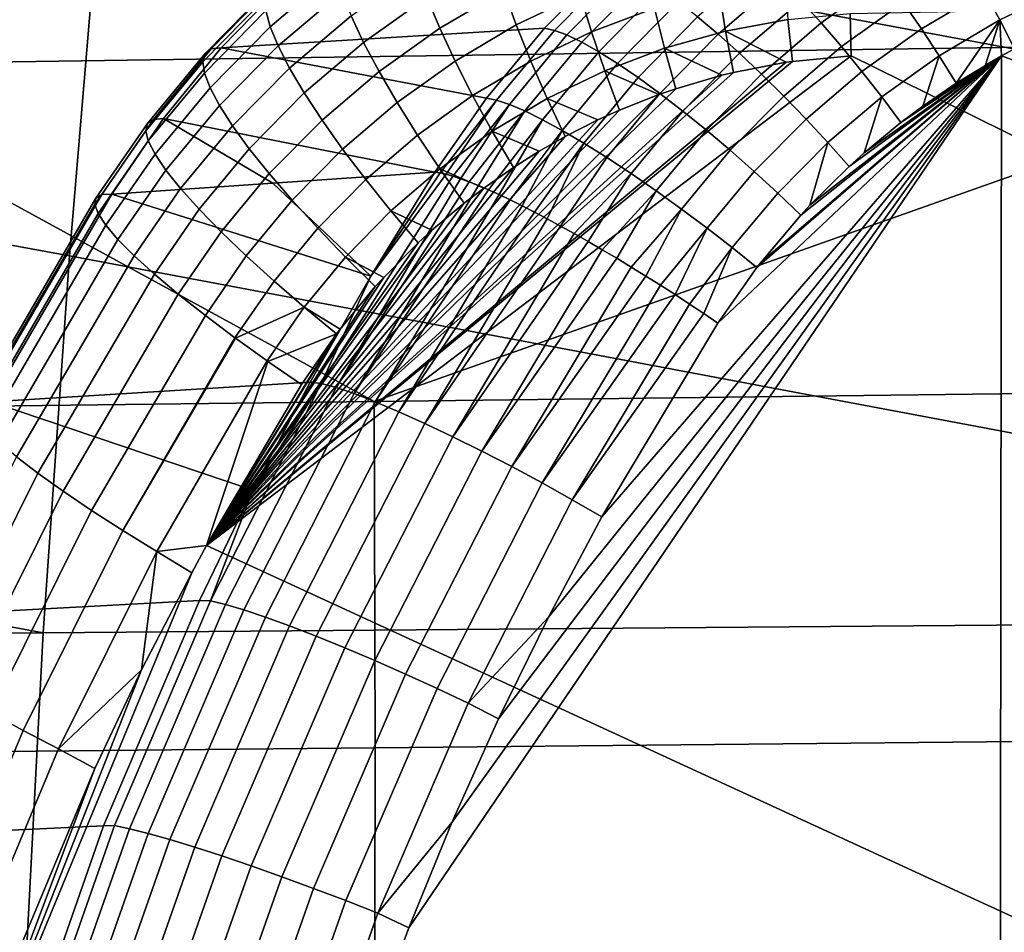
# Model space of a CAD drawing. Header units: metres. Extents: x -167 to 28, y -27 to 27.
# Tile 48 of 256: x -110.99 to -108.24, y 3.38 to 5.93. Entities that reach past the tile are written whole.
import ezdxf

# ---------------------------------------------------------------- set-up
doc = ezdxf.new("R2010")
doc.units = ezdxf.units.M
doc.layers.add('solid_12_065_021_XXX', color=7, linetype='CONTINUOUS')

msp = doc.modelspace()

# ---------------------------------------------------------------- linework, layer by layer
at = {"layer": 'solid_12_065_021_XXX'}
for points in [[(-110.658539, 7.373692, 115.803711), (-110.763664, 6.323331, 115.952431), (-105.400589, 5.326576, 114.671982), (-105.293259, 6.388539, 114.535576)], [(-116.150864, 7.297964, 117.233566), (-116.234062, 6.258192, 117.369293), (-110.852463, 5.271993, 116.077911), (-110.763664, 6.323331, 115.952431)], [(-107.165474, 5.869112, 93.16333), (-111.717056, 5.803256, 94.736252), (-111.755157, 6.755394, 94.943283), (-107.144234, 6.832164, 93.35894)], [(-110.763664, 6.323331, 115.952431), (-110.852463, 5.271993, 116.077911), (-105.488823, 4.263529, 114.78344), (-105.400589, 5.326576, 114.671982)], [(-116.234062, 6.258192, 117.369293), (-116.304337, 5.217467, 117.483849), (-110.925476, 4.219627, 116.180458), (-110.852463, 5.271993, 116.077911)], [(-108.214767, 5.850142, 179.455231), (-108.250771, 5.830467, 179.464722), (-105.969849, 4.996421, 178.858185), (-105.971436, 6.172389, 178.851822)], [(-110.118431, 6.11483, 175.658203), (-110.110054, 6.066589, 175.548172), (-110.29174, 5.911593, 175.598785), (-110.303909, 5.956374, 175.710251)], [(-109.668404, 6.103129, 175.159836), (-109.639999, 6.012897, 175.08638), (-109.818787, 5.907514, 175.135178), (-109.854622, 5.993545, 175.210938)], [(-109.453323, 6.101902, 175.035233), (-109.426857, 6.001872, 174.975571), (-109.605247, 5.916573, 175.024246), (-109.639999, 6.012897, 175.08638)], [(-108.754501, 5.92188, 179.512344), (-108.577217, 6.049282, 179.465622), (-108.628815, 6.115218, 179.431778), (-108.811203, 5.983988, 179.480087)], [(-109.349266, 6.086713, 178.994308), (-110.251602, 6.034475, 176.17952), (-110.428665, 5.852425, 176.230576), (-109.526543, 5.906956, 179.042877)], [(-109.498795, 5.901288, 179.127838), (-109.322021, 6.080948, 179.079697), (-109.349266, 6.086713, 178.994308), (-109.526543, 5.906956, 179.042877)], [(-109.463974, 5.888381, 179.209335), (-109.288284, 6.06726, 179.161804), (-109.322021, 6.080948, 179.079697), (-109.498795, 5.901288, 179.127838)], [(-109.041969, 5.890637, 179.484451), (-108.866653, 6.041296, 179.438217), (-108.920067, 6.092976, 179.387329), (-109.099319, 5.938849, 179.434921)], [(-108.474503, 5.905869, 179.502869), (-108.299294, 6.009883, 179.456635), (-108.344254, 6.086973, 179.441437), (-108.525528, 5.97916, 179.489441)], [(-108.25592, 5.930551, 179.461258), (-108.079491, 6.01544, 179.414474), (-108.116287, 6.09813, 179.407974), (-108.299294, 6.009883, 179.456635)], [(-110.110054, 6.066589, 175.548172), (-110.092537, 6.008736, 175.444016), (-110.269608, 5.8578, 175.492981), (-110.29174, 5.911593, 175.598785)], [(-109.88308, 6.072489, 175.29686), (-109.854622, 5.993545, 175.210938), (-110.031235, 5.867676, 175.259232), (-110.066132, 5.942109, 175.347244)], [(-109.422577, 5.868421, 179.286209), (-109.248543, 6.045846, 179.239456), (-109.288284, 6.06726, 179.161804), (-109.463974, 5.888381, 179.209335)], [(-109.242249, 6.070917, 174.924957), (-109.219337, 5.962963, 174.880142), (-109.394974, 5.896977, 174.928177), (-109.426857, 6.001872, 174.975571)], [(-108.855507, 6.046763, 174.779877), (-108.847, 5.931607, 174.753342), (-109.02095, 5.89931, 174.801376), (-109.039062, 6.013014, 174.830597)], [(-108.697372, 5.855868, 179.534515), (-108.525528, 5.97916, 179.489441), (-108.577217, 6.049282, 179.465622), (-108.754501, 5.92188, 179.512344)], [(-110.279587, 6.030827, 176.062119), (-110.297783, 6.016428, 175.943619), (-110.473961, 5.836522, 175.993744), (-110.456657, 5.849436, 176.112854)], [(-110.456657, 5.849436, 176.112854), (-110.428665, 5.852425, 176.230576), (-110.251602, 6.034475, 176.17952), (-110.279587, 6.030827, 176.062119)], [(-109.375198, 5.841692, 179.357361), (-109.203354, 6.017015, 179.311539), (-109.248543, 6.045846, 179.239456), (-109.422577, 5.868421, 179.286209)], [(-108.98214, 5.837232, 179.524902), (-108.811203, 5.983988, 179.480087), (-108.866653, 6.041296, 179.438217), (-109.041969, 5.890637, 179.484451)], [(-110.297783, 6.016428, 175.943619), (-110.305931, 5.991489, 175.82576), (-110.480324, 5.813871, 175.875015), (-110.473961, 5.836522, 175.993744)], [(-110.305931, 5.991489, 175.82576), (-110.303909, 5.956374, 175.710251), (-110.475647, 5.781816, 175.758377), (-110.480324, 5.813871, 175.875015)], [(-110.092537, 6.008736, 175.444016), (-110.066132, 5.942109, 175.347244), (-110.237839, 5.79578, 175.394363), (-110.269608, 5.8578, 175.492981)], [(-109.854622, 5.993545, 175.210938), (-109.818787, 5.907514, 175.135178), (-109.988335, 5.786515, 175.18129), (-110.031235, 5.867676, 175.259232)], [(-109.639999, 6.012897, 175.08638), (-109.605247, 5.916573, 175.024246), (-109.776077, 5.815639, 175.070679), (-109.818787, 5.907514, 175.135178)], [(-109.426857, 6.001872, 174.975571), (-109.394974, 5.896977, 174.928177), (-109.564659, 5.815539, 174.97435), (-109.605247, 5.916573, 175.024246)], [(-109.32251, 5.808576, 179.421768), (-109.153374, 5.981177, 179.376999), (-109.203354, 6.017015, 179.311539), (-109.375198, 5.841692, 179.357361)], [(-109.039062, 6.013014, 174.830597), (-109.02095, 5.89931, 174.801376), (-109.19175, 5.85156, 174.848282), (-109.219337, 5.962963, 174.880142)], [(-108.672966, 5.948121, 174.704987), (-105.061226, 6.018277, 173.688797), (-105.909653, 4.467624, 173.882507), (-108.670227, 5.830436, 174.694458)], [(-108.424881, 5.830471, 179.505722), (-108.25592, 5.930551, 179.461258), (-108.299294, 6.009883, 179.456635), (-108.474503, 5.905869, 179.502869)], [(-108.25592, 5.930551, 179.461258), (-108.214767, 5.850142, 179.455231), (-108.110596, 5.902273, 179.427689), (-108.079491, 6.01544, 179.414474)], [(-109.265266, 5.769545, 179.478516), (-109.099319, 5.938849, 179.434921), (-109.153374, 5.981177, 179.376999), (-109.32251, 5.808576, 179.421768)], [(-108.920685, 5.779401, 179.555679), (-108.754501, 5.92188, 179.512344), (-108.811203, 5.983988, 179.480087), (-108.98214, 5.837232, 179.524902)], [(-108.640648, 5.786904, 179.54631), (-108.474503, 5.905869, 179.502869), (-108.525528, 5.97916, 179.489441), (-108.697372, 5.855868, 179.534515)], [(-110.303909, 5.956374, 175.710251), (-110.29174, 5.911593, 175.598785), (-110.459999, 5.740827, 175.645554), (-110.475647, 5.781816, 175.758377)], [(-110.066132, 5.942109, 175.347244), (-110.031235, 5.867676, 175.259232), (-110.196884, 5.726436, 175.304413), (-110.237839, 5.79578, 175.394363)], [(-109.219337, 5.962963, 174.880142), (-109.19175, 5.85156, 174.848282), (-109.358116, 5.788715, 174.893723), (-109.394974, 5.896977, 174.928177)], [(-109.204277, 5.725155, 179.52681), (-109.041969, 5.890637, 179.484451), (-109.099319, 5.938849, 179.434921), (-109.265266, 5.769545, 179.478516)], [(-108.672966, 5.948121, 174.704987), (-108.670227, 5.830436, 174.694458), (-108.834503, 5.814545, 174.740143), (-108.847, 5.931607, 174.753342)], [(-110.29174, 5.911593, 175.598785), (-110.269608, 5.8578, 175.492981), (-110.433617, 5.691504, 175.538208), (-110.459999, 5.740827, 175.645554)], [(-109.605247, 5.916573, 175.024246), (-109.564659, 5.815539, 174.97435), (-109.727119, 5.719245, 175.018372), (-109.776077, 5.815639, 175.070679)], [(-108.847, 5.931607, 174.753342), (-108.834503, 5.814545, 174.740143), (-108.851601, 5.81204, 174.744873), (-109.02095, 5.89931, 174.801376)], [(-108.858498, 5.717973, 179.576355), (-108.697372, 5.855868, 179.534515), (-108.754501, 5.92188, 179.512344), (-108.920685, 5.779401, 179.555679)], [(-108.424881, 5.830471, 179.505722), (-108.377373, 5.754061, 179.497955), (-108.25592, 5.930551, 179.461258)], [(-108.25592, 5.930551, 179.461258), (-108.377373, 5.754061, 179.497955), (-108.250771, 5.830467, 179.464722), (-108.295235, 5.804942, 179.47641)], [(-108.25592, 5.930551, 179.461258), (-108.295235, 5.804942, 179.47641), (-108.250771, 5.830467, 179.464722)], [(-108.25592, 5.930551, 179.461258), (-108.250771, 5.830467, 179.464722), (-108.214767, 5.850142, 179.455231)], [(-109.688492, 5.712064, 179.08696), (-109.526543, 5.906956, 179.042877), (-110.428665, 5.852425, 176.230576)], [(-109.818787, 5.907514, 175.135178), (-109.776077, 5.815639, 175.070679), (-109.938057, 5.699804, 175.114532), (-109.988335, 5.786515, 175.18129)], [(-109.660217, 5.706579, 179.171478), (-109.498795, 5.901288, 179.127838), (-109.526543, 5.906956, 179.042877), (-109.688492, 5.712064, 179.08696)], [(-109.624367, 5.694586, 179.25238), (-109.463974, 5.888381, 179.209335), (-109.498795, 5.901288, 179.127838), (-109.660217, 5.706579, 179.171478)], [(-109.581436, 5.676257, 179.328491), (-109.422577, 5.868421, 179.286209), (-109.463974, 5.888381, 179.209335), (-109.624367, 5.694586, 179.25238)], [(-109.394974, 5.896977, 174.928177), (-109.358116, 5.788715, 174.893723), (-109.518814, 5.711245, 174.937393), (-109.564659, 5.815539, 174.97435)], [(-109.140427, 5.676039, 179.565933), (-108.98214, 5.837232, 179.524902), (-109.041969, 5.890637, 179.484451), (-109.204277, 5.725155, 179.52681)], [(-109.02095, 5.89931, 174.801376), (-108.998703, 5.783724, 174.785522), (-109.031128, 5.775821, 174.794449), (-109.19175, 5.85156, 174.848282)], [(-109.02095, 5.89931, 174.801376), (-108.851601, 5.81204, 174.744873), (-108.998703, 5.783724, 174.785522)], [(-108.585136, 5.715982, 179.547516), (-108.424881, 5.830471, 179.505722), (-108.474503, 5.905869, 179.502869), (-108.640648, 5.786904, 179.54631)], [(-110.001633, 4.865628, 93.975845), (-111.717056, 5.803256, 94.736252), (-107.165474, 5.869112, 93.16333)], [(-110.269608, 5.8578, 175.492981), (-110.237839, 5.79578, 175.394363), (-110.396881, 5.634568, 175.437912), (-110.433617, 5.691504, 175.538208)], [(-110.031235, 5.867676, 175.259232), (-109.988335, 5.786515, 175.18129), (-110.147354, 5.650779, 175.224396), (-110.196884, 5.726436, 175.304413)], [(-105.218452, 4.923999, 92.31488), (-110.001633, 4.865628, 93.975845), (-107.165474, 5.869112, 93.16333)], [(-109.532036, 5.651851, 179.398758), (-109.375198, 5.841692, 179.357361), (-109.422577, 5.868421, 179.286209), (-109.581436, 5.676257, 179.328491)], [(-108.796463, 5.653829, 179.586609), (-108.640648, 5.786904, 179.54631), (-108.697372, 5.855868, 179.534515), (-108.858498, 5.717973, 179.576355)], [(-110.473961, 5.836522, 175.993744), (-110.480324, 5.813871, 175.875015), (-110.639389, 5.621213, 175.919876), (-110.634605, 5.641435, 176.039413)], [(-110.456657, 5.849436, 176.112854), (-110.473961, 5.836522, 175.993744), (-110.634605, 5.641435, 176.039413), (-110.618057, 5.65281, 176.159088)], [(-110.618057, 5.65281, 176.159088), (-110.589989, 5.655169, 176.2771), (-110.428665, 5.852425, 176.230576), (-110.456657, 5.849436, 176.112854)], [(-110.428665, 5.852425, 176.230576), (-110.589989, 5.655169, 176.2771), (-109.832535, 5.505572, 179.12587), (-109.688492, 5.712064, 179.08696)], [(-110.469391, 4.462958, 175.180649), (-108.834503, 5.814545, 174.740143), (-108.670227, 5.830436, 174.694458)], [(-106.592506, 2.677931, 174.045197), (-110.469391, 4.462958, 175.180649), (-108.670227, 5.830436, 174.694458), (-105.909653, 4.467624, 173.882507)], [(-109.905052, 3.396107, 179.872284), (-110.015282, 3.098612, 179.897354), (-108.254448, 2.914276, 179.447708), (-108.250771, 5.830467, 179.464722)], [(-109.784836, 3.689795, 179.844666), (-109.905052, 3.396107, 179.872284), (-108.250771, 5.830467, 179.464722)], [(-109.6549, 3.979064, 179.814468), (-109.784836, 3.689795, 179.844666), (-108.250771, 5.830467, 179.464722)], [(-109.515427, 4.263595, 179.781677), (-109.6549, 3.979064, 179.814468), (-108.250771, 5.830467, 179.464722)], [(-109.476875, 5.621714, 179.462189), (-109.32251, 5.808576, 179.421768), (-109.375198, 5.841692, 179.357361), (-109.532036, 5.651851, 179.398758)], [(-109.366661, 4.542946, 179.746277), (-109.515427, 4.263595, 179.781677), (-108.250771, 5.830467, 179.464722)], [(-109.042732, 5.084294, 179.667694), (-109.366661, 4.542946, 179.746277), (-108.250771, 5.830467, 179.464722)], [(-109.19175, 5.85156, 174.848282), (-109.159851, 5.738312, 174.829803), (-109.206917, 5.722076, 174.842682), (-109.358116, 5.788715, 174.893723)], [(-109.19175, 5.85156, 174.848282), (-109.031128, 5.775821, 174.794449), (-109.159851, 5.738312, 174.829803)], [(-109.074608, 5.622899, 179.595352), (-108.920685, 5.779401, 179.555679), (-108.98214, 5.837232, 179.524902), (-109.140427, 5.676039, 179.565933)], [(-108.933449, 5.239312, 179.64061), (-109.042732, 5.084294, 179.667694), (-108.250771, 5.830467, 179.464722)], [(-108.921875, 5.254239, 179.637711), (-108.933449, 5.239312, 179.64061), (-108.250771, 5.830467, 179.464722)], [(-108.810715, 5.385788, 179.609726), (-108.921875, 5.254239, 179.637711), (-108.250771, 5.830467, 179.464722)], [(-108.78537, 5.413125, 179.603287), (-108.810715, 5.385788, 179.609726), (-108.250771, 5.830467, 179.464722)], [(-108.676468, 5.521039, 179.575485), (-108.78537, 5.413125, 179.603287), (-108.250771, 5.830467, 179.464722)], [(-108.634422, 5.558995, 179.564697), (-108.676468, 5.521039, 179.575485), (-108.250771, 5.830467, 179.464722)], [(-108.53167, 5.644101, 179.538147), (-108.634422, 5.558995, 179.564697), (-108.250771, 5.830467, 179.464722)], [(-108.585136, 5.715982, 179.547516), (-108.53167, 5.644101, 179.538147), (-108.47049, 5.69009, 179.522263), (-108.424881, 5.830471, 179.505722)], [(-108.47049, 5.69009, 179.522263), (-108.53167, 5.644101, 179.538147), (-108.250771, 5.830467, 179.464722)], [(-108.424881, 5.830471, 179.505722), (-108.47049, 5.69009, 179.522263), (-108.377373, 5.754061, 179.497955)], [(-108.377373, 5.754061, 179.497955), (-108.47049, 5.69009, 179.522263), (-108.250771, 5.830467, 179.464722)], [(-108.250771, 5.830467, 179.464722), (-108.254448, 2.914276, 179.447708), (-105.968872, 4.114941, 178.862076), (-105.969849, 4.996421, 178.858185)], [(-110.001633, 4.865628, 93.975845), (-114.784813, 4.807342, 95.636803), (-111.717056, 5.803256, 94.736252)], [(-110.480324, 5.813871, 175.875015), (-110.475647, 5.781816, 175.758377), (-110.632339, 5.592442, 175.802216), (-110.639389, 5.621213, 175.919876)], [(-110.469391, 4.462958, 175.180649), (-108.851601, 5.81204, 174.744873), (-108.834503, 5.814545, 174.740143)], [(-110.469391, 4.462958, 175.180649), (-108.998703, 5.783724, 174.785522), (-108.851601, 5.81204, 174.744873)], [(-109.776077, 5.815639, 175.070679), (-109.727119, 5.719245, 175.018372), (-109.881142, 5.6088, 175.059937), (-109.938057, 5.699804, 175.114532)], [(-109.564659, 5.815539, 174.97435), (-109.518814, 5.711245, 174.937393), (-109.672623, 5.619722, 174.979019), (-109.727119, 5.719245, 175.018372)], [(-109.416725, 5.586274, 179.517853), (-109.265266, 5.769545, 179.478516), (-109.32251, 5.808576, 179.421768), (-109.476875, 5.621714, 179.462189)], [(-110.475647, 5.781816, 175.758377), (-110.459999, 5.740827, 175.645554), (-110.613548, 5.555544, 175.688156), (-110.632339, 5.592442, 175.802216)], [(-110.469391, 4.462958, 175.180649), (-109.031128, 5.775821, 174.794449), (-108.998703, 5.783724, 174.785522)], [(-110.469391, 4.462958, 175.180649), (-109.159851, 5.738312, 174.829803), (-109.031128, 5.775821, 174.794449)], [(-110.237839, 5.79578, 175.394363), (-110.196884, 5.726436, 175.304413), (-110.350327, 5.570856, 175.346115), (-110.396881, 5.634568, 175.437912)], [(-109.988335, 5.786515, 175.18129), (-109.938057, 5.699804, 175.114532), (-110.089966, 5.569913, 175.155502), (-110.147354, 5.650779, 175.224396)], [(-109.358116, 5.788715, 174.893723), (-109.316795, 5.678648, 174.872696), (-109.377388, 5.651243, 174.889191), (-109.518814, 5.711245, 174.937393)], [(-109.358116, 5.788715, 174.893723), (-109.206917, 5.722076, 174.842682), (-109.316795, 5.678648, 174.872696)], [(-109.007767, 5.566491, 179.614639), (-108.858498, 5.717973, 179.576355), (-108.920685, 5.779401, 179.555679), (-109.074608, 5.622899, 179.595352)], [(-108.735474, 5.587889, 179.586319), (-108.585136, 5.715982, 179.547516), (-108.640648, 5.786904, 179.54631), (-108.796463, 5.653829, 179.586609)], [(-109.35244, 5.546033, 179.564987), (-109.204277, 5.725155, 179.52681), (-109.265266, 5.769545, 179.478516), (-109.416725, 5.586274, 179.517853)], [(-110.459999, 5.740827, 175.645554), (-110.433617, 5.691504, 175.538208), (-110.583305, 5.511065, 175.579391), (-110.613548, 5.555544, 175.688156)], [(-110.469391, 4.462958, 175.180649), (-109.206917, 5.722076, 174.842682), (-109.159851, 5.738312, 174.829803)], [(-110.469391, 4.462958, 175.180649), (-109.316795, 5.678648, 174.872696), (-109.206917, 5.722076, 174.842682)], [(-110.196884, 5.726436, 175.304413), (-110.147354, 5.650779, 175.224396), (-110.294647, 5.5013, 175.264175), (-110.350327, 5.570856, 175.346115)], [(-109.727119, 5.719245, 175.018372), (-109.672623, 5.619722, 174.979019), (-109.818405, 5.514824, 175.01828), (-109.881142, 5.6088, 175.059937)], [(-109.284935, 5.501561, 179.602921), (-109.140427, 5.676039, 179.565933), (-109.204277, 5.725155, 179.52681), (-109.35244, 5.546033, 179.564987)], [(-108.940865, 5.50762, 179.62352), (-108.796463, 5.653829, 179.586609), (-108.858498, 5.717973, 179.576355), (-109.007767, 5.566491, 179.614639)], [(-110.433617, 5.691504, 175.538208), (-110.396881, 5.634568, 175.437912), (-110.542046, 5.459656, 175.477524), (-110.583305, 5.511065, 175.579391)], [(-109.938057, 5.699804, 175.114532), (-109.881142, 5.6088, 175.059937), (-110.025551, 5.485016, 175.09874), (-110.089966, 5.569913, 175.155502)], [(-109.660217, 5.706579, 179.171478), (-109.688492, 5.712064, 179.08696), (-109.832535, 5.505572, 179.12587), (-109.8181, 5.503481, 179.171356)], [(-109.660217, 5.706579, 179.171478), (-109.8181, 5.503481, 179.171356), (-109.801323, 5.49974, 179.215912)], [(-109.624367, 5.694586, 179.25238), (-109.660217, 5.706579, 179.171478), (-109.801323, 5.49974, 179.215912), (-109.782021, 5.49428, 179.259842)], [(-109.624367, 5.694586, 179.25238), (-109.782021, 5.49428, 179.259842), (-109.760452, 5.487154, 179.302444)], [(-109.581436, 5.676257, 179.328491), (-109.624367, 5.694586, 179.25238), (-109.760452, 5.487154, 179.302444), (-109.736694, 5.478394, 179.343567)], [(-109.518814, 5.711245, 174.937393), (-109.468338, 5.605193, 174.91391), (-109.540932, 5.563939, 174.933578), (-109.672623, 5.619722, 174.979019)], [(-109.518814, 5.711245, 174.937393), (-109.377388, 5.651243, 174.889191), (-109.468338, 5.605193, 174.91391)], [(-108.735474, 5.587889, 179.586319), (-108.676468, 5.521039, 179.575485), (-108.634422, 5.558995, 179.564697), (-108.585136, 5.715982, 179.547516)], [(-108.585136, 5.715982, 179.547516), (-108.634422, 5.558995, 179.564697), (-108.53167, 5.644101, 179.538147)], [(-110.469391, 4.462958, 175.180649), (-109.377388, 5.651243, 174.889191), (-109.316795, 5.678648, 174.872696)], [(-109.581436, 5.676257, 179.328491), (-109.736694, 5.478394, 179.343567), (-109.710854, 5.468034, 179.383026)], [(-109.532036, 5.651851, 179.398758), (-109.581436, 5.676257, 179.328491), (-109.710854, 5.468034, 179.383026), (-109.683037, 5.456118, 179.420654)], [(-109.215172, 5.453489, 179.631104), (-109.074608, 5.622899, 179.595352), (-109.140427, 5.676039, 179.565933), (-109.284935, 5.501561, 179.602921)], [(-110.634605, 5.641435, 176.039413), (-110.639389, 5.621213, 175.919876), (-110.781807, 5.415224, 175.960403), (-110.77832, 5.432911, 176.081009)], [(-110.618057, 5.65281, 176.159088), (-110.634605, 5.641435, 176.039413), (-110.77832, 5.432911, 176.081009), (-110.762444, 5.44262, 176.200409)], [(-110.762444, 5.44262, 176.200409), (-110.73423, 5.444398, 176.318695), (-110.589989, 5.655169, 176.2771), (-110.618057, 5.65281, 176.159088)], [(-110.589989, 5.655169, 176.2771), (-110.73423, 5.444398, 176.318695), (-110.284851, 5.474882, 177.718002)], [(-110.284851, 5.474882, 177.718002), (-109.832535, 5.505572, 179.12587), (-110.589989, 5.655169, 176.2771)], [(-110.396881, 5.634568, 175.437912), (-110.350327, 5.570856, 175.346115), (-110.490379, 5.402078, 175.384048), (-110.542046, 5.459656, 175.477524)], [(-110.469391, 4.462958, 175.180649), (-109.468338, 5.605193, 174.91391), (-109.377388, 5.651243, 174.889191)], [(-110.147354, 5.650779, 175.224396), (-110.089966, 5.569913, 175.155502), (-110.230644, 5.426919, 175.193298), (-110.294647, 5.5013, 175.264175)], [(-109.532036, 5.651851, 179.398758), (-109.683037, 5.456118, 179.420654), (-109.653351, 5.442695, 179.456299)], [(-109.476875, 5.621714, 179.462189), (-109.532036, 5.651851, 179.398758), (-109.653351, 5.442695, 179.456299), (-109.621933, 5.42782, 179.489807)], [(-108.87484, 5.447125, 179.621872), (-108.735474, 5.587889, 179.586319), (-108.796463, 5.653829, 179.586609), (-108.940865, 5.50762, 179.62352)], [(-110.639389, 5.621213, 175.919876), (-110.632339, 5.592442, 175.802216), (-110.772659, 5.389873, 175.841461), (-110.781807, 5.415224, 175.960403)], [(-109.881142, 5.6088, 175.059937), (-109.818405, 5.514824, 175.01828), (-109.955055, 5.397326, 175.054916), (-110.025551, 5.485016, 175.09874)], [(-109.672623, 5.619722, 174.979019), (-109.61335, 5.518499, 174.953156), (-109.696045, 5.460926, 174.975464), (-109.818405, 5.514824, 175.01828)], [(-109.672623, 5.619722, 174.979019), (-109.540932, 5.563939, 174.933578), (-109.61335, 5.518499, 174.953156)], [(-109.476875, 5.621714, 179.462189), (-109.621933, 5.42782, 179.489807), (-109.588905, 5.411557, 179.521057)], [(-109.416725, 5.586274, 179.517853), (-109.476875, 5.621714, 179.462189), (-109.588905, 5.411557, 179.521057), (-109.554405, 5.393971, 179.549911)], [(-109.144127, 5.402498, 179.649139), (-109.007767, 5.566491, 179.614639), (-109.074608, 5.622899, 179.595352), (-109.215172, 5.453489, 179.631104)], [(-110.632339, 5.592442, 175.802216), (-110.613548, 5.555544, 175.688156), (-110.751015, 5.357234, 175.725967), (-110.772659, 5.389873, 175.841461)], [(-110.469391, 4.462958, 175.180649), (-109.540932, 5.563939, 174.933578), (-109.468338, 5.605193, 174.91391)], [(-109.416725, 5.586274, 179.517853), (-109.554405, 5.393971, 179.549911), (-109.518578, 5.375136, 179.576248)], [(-109.416725, 5.586274, 179.517853), (-109.518578, 5.375136, 179.576248), (-109.481567, 5.35513, 179.599945), (-109.35244, 5.546033, 179.564987)], [(-108.87484, 5.447125, 179.621872), (-108.810715, 5.385788, 179.609726), (-108.78537, 5.413125, 179.603287), (-108.735474, 5.587889, 179.586319)], [(-108.735474, 5.587889, 179.586319), (-108.78537, 5.413125, 179.603287), (-108.676468, 5.521039, 179.575485)], [(-110.613548, 5.555544, 175.688156), (-110.583305, 5.511065, 175.579391), (-110.717194, 5.317795, 175.615631), (-110.751015, 5.357234, 175.725967)], [(-110.350327, 5.570856, 175.346115), (-110.294647, 5.5013, 175.264175), (-110.429077, 5.339175, 175.300339), (-110.490379, 5.402078, 175.384048)], [(-110.469391, 4.462958, 175.180649), (-109.61335, 5.518499, 174.953156), (-109.540932, 5.563939, 174.933578)], [(-110.089966, 5.569913, 175.155502), (-110.025551, 5.485016, 175.09874), (-110.159264, 5.348804, 175.134506), (-110.230644, 5.426919, 175.193298)], [(-109.072807, 5.349311, 179.656784), (-108.940865, 5.50762, 179.62352), (-109.007767, 5.566491, 179.614639), (-109.144127, 5.402498, 179.649139)], [(-109.284935, 5.501561, 179.602921), (-109.35244, 5.546033, 179.564987), (-109.481567, 5.35513, 179.599945), (-109.443535, 5.334036, 179.620926)], [(-110.583305, 5.511065, 175.579391), (-110.542046, 5.459656, 175.477524), (-110.671692, 5.272141, 175.5121), (-110.717194, 5.317795, 175.615631)], [(-110.469391, 4.462958, 175.180649), (-109.696045, 5.460926, 174.975464), (-109.61335, 5.518499, 174.953156)], [(-110.294647, 5.5013, 175.264175), (-110.230644, 5.426919, 175.193298), (-110.359032, 5.271876, 175.227631), (-110.429077, 5.339175, 175.300339)], [(-110.011566, 5.21553, 179.170364), (-109.832535, 5.505572, 179.12587), (-110.284851, 5.474882, 177.718002)], [(-109.782021, 5.49428, 179.259842), (-109.801323, 5.49974, 179.215912), (-110.011566, 5.21553, 179.170364), (-110.149521, 4.915895, 179.298767)], [(-109.8181, 5.503481, 179.171356), (-109.832535, 5.505572, 179.12587), (-110.011566, 5.21553, 179.170364)], [(-109.8181, 5.503481, 179.171356), (-110.011566, 5.21553, 179.170364), (-109.801323, 5.49974, 179.215912)], [(-109.818405, 5.514824, 175.01828), (-109.75074, 5.419221, 174.990173), (-109.841293, 5.343115, 175.014465), (-109.955055, 5.397326, 175.054916)], [(-109.818405, 5.514824, 175.01828), (-109.696045, 5.460926, 174.975464), (-109.75074, 5.419221, 174.990173)], [(-109.284935, 5.501561, 179.602921), (-109.443535, 5.334036, 179.620926), (-109.404625, 5.311941, 179.639099)], [(-109.215172, 5.453489, 179.631104), (-109.284935, 5.501561, 179.602921), (-109.404625, 5.311941, 179.639099), (-109.365013, 5.288937, 179.654373)], [(-109.002235, 5.294682, 179.653931), (-108.87484, 5.447125, 179.621872), (-108.940865, 5.50762, 179.62352), (-109.072807, 5.349311, 179.656784)], [(-110.011566, 5.21553, 179.170364), (-110.284851, 5.474882, 177.718002), (-110.73423, 5.444398, 176.318695)], [(-110.025551, 5.485016, 175.09874), (-109.955055, 5.397326, 175.054916), (-110.081558, 5.268099, 175.088684), (-110.159264, 5.348804, 175.134506)], [(-109.782021, 5.49428, 179.259842), (-110.149521, 4.915895, 179.298767), (-110.108147, 4.904502, 179.385239), (-109.760452, 5.487154, 179.302444)], [(-109.736694, 5.478394, 179.343567), (-109.760452, 5.487154, 179.302444), (-110.108147, 4.904502, 179.385239)], [(-109.736694, 5.478394, 179.343567), (-110.108147, 4.904502, 179.385239), (-110.057617, 4.887271, 179.465652), (-109.710854, 5.468034, 179.383026)], [(-111.099731, 4.863001, 176.291855), (-110.762444, 5.44262, 176.200409), (-110.77832, 5.432911, 176.081009), (-111.11541, 4.85425, 176.171234)], [(-110.762444, 5.44262, 176.200409), (-111.099731, 4.863001, 176.291855), (-111.071724, 4.864375, 176.409042), (-110.73423, 5.444398, 176.318695)], [(-110.180939, 4.919331, 179.21199), (-110.011566, 5.21553, 179.170364), (-110.73423, 5.444398, 176.318695), (-111.071724, 4.864375, 176.409042)], [(-110.542046, 5.459656, 175.477524), (-110.490379, 5.402078, 175.384048), (-110.615196, 5.220951, 175.416901), (-110.671692, 5.272141, 175.5121)], [(-110.469391, 4.462958, 175.180649), (-109.75074, 5.419221, 174.990173), (-109.696045, 5.460926, 174.975464)], [(-109.683037, 5.456118, 179.420654), (-109.710854, 5.468034, 179.383026), (-110.057617, 4.887271, 179.465652)], [(-109.683037, 5.456118, 179.420654), (-110.057617, 4.887271, 179.465652), (-109.998772, 4.864488, 179.538712), (-109.653351, 5.442695, 179.456299)], [(-109.621933, 5.42782, 179.489807), (-109.653351, 5.442695, 179.456299), (-109.998772, 4.864488, 179.538712)], [(-109.215172, 5.453489, 179.631104), (-109.365013, 5.288937, 179.654373), (-109.32486, 5.265119, 179.666702)], [(-109.144127, 5.402498, 179.649139), (-109.215172, 5.453489, 179.631104), (-109.32486, 5.265119, 179.666702), (-109.284325, 5.240586, 179.676025)], [(-109.002235, 5.294682, 179.653931), (-108.933449, 5.239312, 179.64061), (-108.810715, 5.385788, 179.609726), (-108.87484, 5.447125, 179.621872)], [(-111.11541, 4.85425, 176.171234), (-110.77832, 5.432911, 176.081009), (-110.781807, 5.415224, 175.960403), (-111.118011, 4.838418, 176.050339)], [(-111.118011, 4.838418, 176.050339), (-110.781807, 5.415224, 175.960403), (-110.772659, 5.389873, 175.841461), (-111.107506, 4.815739, 175.930969)], [(-110.469391, 4.462958, 175.180649), (-109.841293, 5.343115, 175.014465), (-109.75074, 5.419221, 174.990173)], [(-110.230644, 5.426919, 175.193298), (-110.159264, 5.348804, 175.134506), (-110.281273, 5.20117, 175.166992), (-110.359032, 5.271876, 175.227631)], [(-109.621933, 5.42782, 179.489807), (-109.998772, 4.864488, 179.538712), (-109.932594, 4.83653, 179.603165), (-109.588905, 5.411557, 179.521057)], [(-111.107506, 4.815739, 175.930969), (-110.772659, 5.389873, 175.841461), (-110.751015, 5.357234, 175.725967), (-111.08403, 4.786551, 175.814911)], [(-110.490379, 5.402078, 175.384048), (-110.429077, 5.339175, 175.300339), (-110.548538, 5.164987, 175.331482), (-110.615196, 5.220951, 175.416901)], [(-109.955055, 5.397326, 175.054916), (-109.879501, 5.308095, 175.024689), (-109.975288, 5.211597, 175.050262), (-110.081558, 5.268099, 175.088684)], [(-109.955055, 5.397326, 175.054916), (-109.841293, 5.343115, 175.014465), (-109.879501, 5.308095, 175.024689)], [(-109.554405, 5.393971, 179.549911), (-109.588905, 5.411557, 179.521057), (-109.932594, 4.83653, 179.603165)], [(-109.554405, 5.393971, 179.549911), (-109.932594, 4.83653, 179.603165), (-109.860168, 4.803859, 179.65799), (-109.518578, 5.375136, 179.576248)], [(-109.144127, 5.402498, 179.649139), (-109.284325, 5.240586, 179.676025), (-109.243584, 5.21544, 179.682312)], [(-109.072807, 5.349311, 179.656784), (-109.144127, 5.402498, 179.649139), (-109.243584, 5.21544, 179.682312), (-109.202797, 5.189785, 179.685532)], [(-109.481567, 5.35513, 179.599945), (-109.518578, 5.375136, 179.576248), (-109.860168, 4.803859, 179.65799)], [(-108.810715, 5.385788, 179.609726), (-108.933449, 5.239312, 179.64061), (-108.921875, 5.254239, 179.637711)], [(-111.08403, 4.786551, 175.814911), (-110.751015, 5.357234, 175.725967), (-110.717194, 5.317795, 175.615631), (-111.047951, 4.751288, 175.703873)], [(-110.429077, 5.339175, 175.300339), (-110.359032, 5.271876, 175.227631), (-110.472717, 5.105081, 175.25708), (-110.548538, 5.164987, 175.331482)], [(-110.469391, 4.462958, 175.180649), (-109.879501, 5.308095, 175.024689), (-109.841293, 5.343115, 175.014465)], [(-110.159264, 5.348804, 175.134506), (-110.081558, 5.268099, 175.088684), (-110.196953, 5.128099, 175.119308), (-110.281273, 5.20117, 175.166992)], [(-109.481567, 5.35513, 179.599945), (-109.860168, 4.803859, 179.65799), (-109.782692, 4.767018, 179.70224), (-109.443535, 5.334036, 179.620926)], [(-109.404625, 5.311941, 179.639099), (-109.443535, 5.334036, 179.620926), (-109.782692, 4.767018, 179.70224)], [(-109.072807, 5.349311, 179.656784), (-109.202797, 5.189785, 179.685532), (-109.16214, 5.163727, 179.685669)], [(-109.002235, 5.294682, 179.653931), (-109.072807, 5.349311, 179.656784), (-109.16214, 5.163727, 179.685669), (-109.121788, 5.137375, 179.682724)], [(-111.047951, 4.751288, 175.703873), (-110.717194, 5.317795, 175.615631), (-110.671692, 5.272141, 175.5121), (-110.999802, 4.710475, 175.599518)], [(-110.469391, 4.462958, 175.180649), (-109.975288, 5.211597, 175.050262), (-109.879501, 5.308095, 175.024689)], [(-109.404625, 5.311941, 179.639099), (-109.782692, 4.767018, 179.70224), (-109.701462, 4.726616, 179.735199), (-109.365013, 5.288937, 179.654373)], [(-109.32486, 5.265119, 179.666702), (-109.365013, 5.288937, 179.654373), (-109.701462, 4.726616, 179.735199)], [(-109.002235, 5.294682, 179.653931), (-109.121788, 5.137375, 179.682724), (-109.081947, 5.110872, 179.676727)], [(-109.081947, 5.110872, 179.676727), (-109.042732, 5.084294, 179.667694), (-108.933449, 5.239312, 179.64061), (-109.002235, 5.294682, 179.653931)], [(-110.999802, 4.710475, 175.599518), (-110.671692, 5.272141, 175.5121), (-110.615196, 5.220951, 175.416901), (-110.940292, 4.664719, 175.503403)], [(-110.852463, 5.271993, 116.077911), (-110.925476, 4.219627, 116.180458), (-105.488823, 4.263529, 114.78344)], [(-110.359032, 5.271876, 175.227631), (-110.281273, 5.20117, 175.166992), (-110.390549, 5.043369, 175.195908), (-110.472717, 5.105081, 175.25708)], [(-110.081558, 5.268099, 175.088684), (-109.998642, 5.18597, 175.056473), (-110.096802, 5.067542, 175.08252), (-110.196953, 5.128099, 175.119308)], [(-110.081558, 5.268099, 175.088684), (-109.975288, 5.211597, 175.050262), (-109.998642, 5.18597, 175.056473)], [(-109.32486, 5.265119, 179.666702), (-109.701462, 4.726616, 179.735199), (-109.617813, 4.683323, 179.756332), (-109.284325, 5.240586, 179.676025)], [(-109.243584, 5.21544, 179.682312), (-109.284325, 5.240586, 179.676025), (-109.617813, 4.683323, 179.756332)], [(-116.304337, 5.217467, 117.483849), (-116.362129, 4.175771, 117.577477), (-110.925476, 4.219627, 116.180458)], [(-110.940292, 4.664719, 175.503403), (-110.615196, 5.220951, 175.416901), (-110.548538, 5.164987, 175.331482), (-110.870316, 4.6147, 175.416962)], [(-110.469391, 4.462958, 175.180649), (-109.998642, 5.18597, 175.056473), (-109.975288, 5.211597, 175.050262)], [(-110.281273, 5.20117, 175.166992), (-110.196953, 5.128099, 175.119308), (-110.388855, 5.042124, 175.194809), (-110.390549, 5.043369, 175.195908)], [(-110.149521, 4.915895, 179.298767), (-110.011566, 5.21553, 179.170364), (-110.180939, 4.919331, 179.21199)], [(-109.243584, 5.21544, 179.682312), (-109.617813, 4.683323, 179.756332), (-109.533134, 4.637855, 179.765259), (-109.202797, 5.189785, 179.685532)], [(-110.469391, 4.462958, 175.180649), (-110.096802, 5.067542, 175.08252), (-109.998642, 5.18597, 175.056473)], [(-109.16214, 5.163727, 179.685669), (-109.202797, 5.189785, 179.685532), (-109.533134, 4.637855, 179.765259)], [(-110.870316, 4.6147, 175.416962), (-110.548538, 5.164987, 175.331482), (-110.472717, 5.105081, 175.25708), (-110.790901, 4.561162, 175.341446)], [(-109.16214, 5.163727, 179.685669), (-109.533134, 4.637855, 179.765259), (-109.44883, 4.590967, 179.761856), (-109.121788, 5.137375, 179.682724)], [(-110.196953, 5.128099, 175.119308), (-110.300285, 4.978517, 175.146561), (-110.388855, 5.042124, 175.194809)], [(-110.196953, 5.128099, 175.119308), (-110.107315, 5.053709, 175.085297), (-110.298203, 4.977053, 175.145615), (-110.300285, 4.978517, 175.146561)], [(-110.196953, 5.128099, 175.119308), (-110.096802, 5.067542, 175.08252), (-110.107315, 5.053709, 175.085297)], [(-109.081947, 5.110872, 179.676727), (-109.121788, 5.137375, 179.682724), (-109.44883, 4.590967, 179.761856)], [(-110.790901, 4.561162, 175.341446), (-110.472717, 5.105081, 175.25708), (-110.390549, 5.043369, 175.195908), (-110.703239, 4.504901, 175.278015)], [(-109.081947, 5.110872, 179.676727), (-109.44883, 4.590967, 179.761856), (-109.366661, 4.542946, 179.746277), (-109.042732, 5.084294, 179.667694)], [(-110.469391, 4.462958, 175.180649), (-110.107315, 5.053709, 175.085297), (-110.096802, 5.067542, 175.08252)], [(-110.390549, 5.043369, 175.195908), (-110.388855, 5.042124, 175.194809), (-110.703239, 4.504901, 175.278015)], [(-110.703239, 4.504901, 175.278015), (-110.388855, 5.042124, 175.194809), (-110.300285, 4.978517, 175.146561), (-110.608635, 4.446754, 175.2276)], [(-110.469391, 4.462958, 175.180649), (-110.204575, 4.912503, 175.110916), (-110.107315, 5.053709, 175.085297)], [(-110.298203, 4.977053, 175.145615), (-110.107315, 5.053709, 175.085297), (-110.204575, 4.912503, 175.110916)], [(-110.300285, 4.978517, 175.146561), (-110.298203, 4.977053, 175.145615), (-110.469391, 4.462958, 175.180649), (-110.608635, 4.446754, 175.2276)], [(-110.298203, 4.977053, 175.145615), (-110.204575, 4.912503, 175.110916), (-110.469391, 4.462958, 175.180649)], [(-105.25827, 3.944981, 92.184563), (-109.998962, 3.898268, 93.837311), (-110.001633, 4.865628, 93.975845), (-105.218452, 4.923999, 92.31488)], [(-110.340446, 4.61733, 179.250732), (-110.180939, 4.919331, 179.21199), (-111.071724, 4.864375, 176.409042)], [(-110.149521, 4.915895, 179.298767), (-110.340446, 4.61733, 179.250732), (-110.458725, 4.308728, 179.370178)], [(-110.149521, 4.915895, 179.298767), (-110.458725, 4.308728, 179.370178), (-110.416916, 4.298633, 179.456589), (-110.108147, 4.904502, 179.385239)], [(-110.108147, 4.904502, 179.385239), (-110.416916, 4.298633, 179.456589), (-110.365562, 4.283423, 179.536911), (-110.057617, 4.887271, 179.465652)], [(-110.149521, 4.915895, 179.298767), (-110.180939, 4.919331, 179.21199), (-110.340446, 4.61733, 179.250732)], [(-109.998962, 3.898268, 93.837311), (-114.739647, 3.851622, 95.490051), (-114.784813, 4.807342, 95.636803), (-110.001633, 4.865628, 93.975845)], [(-110.057617, 4.887271, 179.465652), (-110.365562, 4.283423, 179.536911), (-110.305534, 4.26335, 179.609772), (-109.998772, 4.864488, 179.538712)], [(-109.998772, 4.864488, 179.538712), (-110.305534, 4.26335, 179.609772), (-110.237808, 4.238747, 179.674011), (-109.932594, 4.83653, 179.603165)], [(-110.489853, 4.309928, 179.286621), (-110.340446, 4.61733, 179.250732), (-111.071724, 4.864375, 176.409042), (-111.370346, 4.262014, 176.489609)], [(-109.932594, 4.83653, 179.603165), (-110.237808, 4.238747, 179.674011), (-110.163513, 4.210021, 179.728531), (-109.860168, 4.803859, 179.65799)], [(-109.860168, 4.803859, 179.65799), (-110.163513, 4.210021, 179.728531), (-110.083885, 4.177649, 179.772461), (-109.782692, 4.767018, 179.70224)], [(-109.782692, 4.767018, 179.70224), (-110.083885, 4.177649, 179.772461), (-110.000237, 4.142165, 179.805038), (-109.701462, 4.726616, 179.735199)], [(-111.290085, 4.127091, 175.67749), (-110.999802, 4.710475, 175.599518), (-110.940292, 4.664719, 175.503403), (-111.227905, 4.086976, 175.580551)], [(-109.701462, 4.726616, 179.735199), (-110.000237, 4.142165, 179.805038), (-109.913956, 4.104158, 179.825745), (-109.617813, 4.683323, 179.756332)], [(-109.617813, 4.683323, 179.756332), (-109.913956, 4.104158, 179.825745), (-109.826469, 4.064259, 179.834229), (-109.533134, 4.637855, 179.765259)], [(-111.227905, 4.086976, 175.580551), (-110.940292, 4.664719, 175.503403), (-110.870316, 4.6147, 175.416962), (-111.154976, 4.043129, 175.493195)], [(-110.458725, 4.308728, 179.370178), (-110.340446, 4.61733, 179.250732), (-110.489853, 4.309928, 179.286621)], [(-109.533134, 4.637855, 179.765259), (-109.826469, 4.064259, 179.834229), (-109.739227, 4.023127, 179.830353), (-109.44883, 4.590967, 179.761856)], [(-111.154976, 4.043129, 175.493195), (-110.870316, 4.6147, 175.416962), (-110.790901, 4.561162, 175.341446), (-111.07238, 3.996204, 175.416718)], [(-109.44883, 4.590967, 179.761856), (-109.739227, 4.023127, 179.830353), (-109.515427, 4.263595, 179.781677), (-109.366661, 4.542946, 179.746277)], [(-111.07238, 3.996204, 175.416718), (-110.790901, 4.561162, 175.341446), (-110.703239, 4.504901, 175.278015), (-110.981346, 3.946898, 175.352249)], [(-110.981346, 3.946898, 175.352249), (-110.703239, 4.504901, 175.278015), (-110.608635, 4.446754, 175.2276), (-110.88324, 3.895943, 175.300766)], [(-110.510956, 4.386692, 175.19165), (-110.469391, 4.462958, 175.180649), (-106.592506, 2.677931, 174.045197), (-111.220886, 2.674236, 175.38176)], [(-110.608635, 4.446754, 175.2276), (-110.469391, 4.462958, 175.180649), (-110.510956, 4.386692, 175.19165)], [(-110.88324, 3.895943, 175.300766), (-110.608635, 4.446754, 175.2276), (-110.650978, 4.11613, 175.22879)], [(-110.608635, 4.446754, 175.2276), (-110.510956, 4.386692, 175.19165), (-110.650978, 4.11613, 175.22879)], [(-110.650978, 4.11613, 175.22879), (-110.510956, 4.386692, 175.19165), (-111.220886, 2.674236, 175.38176)], [(-110.489853, 4.309928, 179.286621), (-111.370346, 4.262014, 176.489609), (-111.628792, 3.640057, 176.55986), (-110.757584, 3.68043, 179.34993)], [(-110.458725, 4.308728, 179.370178), (-110.489853, 4.309928, 179.286621), (-110.757584, 3.68043, 179.34993), (-110.727051, 3.681212, 179.430435)], [(-110.458725, 4.308728, 179.370178), (-110.727051, 3.681212, 179.430435), (-110.68486, 3.672507, 179.516815), (-110.416916, 4.298633, 179.456589)], [(-110.416916, 4.298633, 179.456589), (-110.68486, 3.672507, 179.516815), (-110.632805, 3.659433, 179.597046), (-110.365562, 4.283423, 179.536911)], [(-105.488823, 4.263529, 114.78344), (-110.925476, 4.219627, 116.180458), (-110.980621, 3.166203, 116.259659), (-105.555534, 3.199338, 114.869484)], [(-110.365562, 4.283423, 179.536911), (-110.632805, 3.659433, 179.597046), (-110.571732, 3.642208, 179.669785), (-110.305534, 4.26335, 179.609772)], [(-110.305534, 4.26335, 179.609772), (-110.571732, 3.642208, 179.669785), (-110.50267, 3.621116, 179.733841), (-110.237808, 4.238747, 179.674011)], [(-109.739227, 4.023127, 179.830353), (-109.6549, 3.979064, 179.814468), (-109.515427, 4.263595, 179.781677)], [(-110.237808, 4.238747, 179.674011), (-110.50267, 3.621116, 179.733841), (-110.426758, 3.596506, 179.788162), (-110.163513, 4.210021, 179.728531)], [(-110.925476, 4.219627, 116.180458), (-116.362129, 4.175771, 117.577477), (-116.405708, 3.133102, 117.649841), (-110.980621, 3.166203, 116.259659)], [(-110.163513, 4.210021, 179.728531), (-110.426758, 3.596506, 179.788162), (-110.345253, 3.568787, 179.831818), (-110.083885, 4.177649, 179.772461)], [(-110.083885, 4.177649, 179.772461), (-110.345253, 3.568787, 179.831818), (-110.259506, 3.538417, 179.864105), (-110.000237, 4.142165, 179.805038)], [(-110.000237, 4.142165, 179.805038), (-110.259506, 3.538417, 179.864105), (-110.170937, 3.5059, 179.884491), (-109.913956, 4.104158, 179.825745)], [(-110.781891, 3.841112, 175.263672), (-110.650978, 4.11613, 175.22879), (-111.220886, 2.674236, 175.38176)], [(-110.88324, 3.895943, 175.300766), (-110.650978, 4.11613, 175.22879), (-110.781891, 3.841112, 175.263672)], [(-109.913956, 4.104158, 179.825745), (-110.170937, 3.5059, 179.884491), (-110.081009, 3.471775, 179.892624), (-109.826469, 4.064259, 179.834229)], [(-108.254448, 2.914276, 179.447708), (-105.968529, 3.749192, 178.86348), (-105.968872, 4.114941, 178.862076)], [(-109.826469, 4.064259, 179.834229), (-110.081009, 3.471775, 179.892624), (-109.991219, 3.436605, 179.888382), (-109.739227, 4.023127, 179.830353)], [(-109.739227, 4.023127, 179.830353), (-109.991219, 3.436605, 179.888382), (-109.784836, 3.689795, 179.844666), (-109.6549, 3.979064, 179.814468)], [(-111.315895, 3.412861, 175.482346), (-111.07238, 3.996204, 175.416718), (-110.981346, 3.946898, 175.352249), (-111.221947, 3.370738, 175.416992)], [(-111.221947, 3.370738, 175.416992), (-110.981346, 3.946898, 175.352249), (-110.88324, 3.895943, 175.300766), (-111.120796, 3.327211, 175.364563)], [(-105.29229, 2.961944, 92.083954), (-110.000488, 2.926902, 93.730453), (-109.998962, 3.898268, 93.837311), (-105.25827, 3.944981, 92.184563)], [(-110.000488, 2.926902, 93.730453), (-114.708694, 2.891909, 95.376953), (-114.739647, 3.851622, 95.490051), (-109.998962, 3.898268, 93.837311)], [(-110.88324, 3.895943, 175.300766), (-110.781891, 3.841112, 175.263672), (-111.015999, 3.278811, 175.326416), (-111.120796, 3.327211, 175.364563)], [(-111.015999, 3.278811, 175.326416), (-110.781891, 3.841112, 175.263672), (-111.220886, 2.674236, 175.38176)], [(-108.254448, 2.914276, 179.447708), (-105.967583, 2.501956, 178.867264), (-105.968529, 3.749192, 178.86348)], [(-109.991219, 3.436605, 179.888382), (-109.905052, 3.396107, 179.872284), (-109.784836, 3.689795, 179.844666)], [(-110.757584, 3.68043, 179.34993), (-111.628792, 3.640057, 176.55986), (-111.845917, 3.001356, 176.619263), (-110.982742, 3.033887, 179.402176)], [(-110.727051, 3.681212, 179.430435), (-110.757584, 3.68043, 179.34993), (-110.982742, 3.033887, 179.402176), (-110.953087, 3.036259, 179.479919)], [(-110.727051, 3.681212, 179.430435), (-110.953087, 3.036259, 179.479919), (-110.910583, 3.029025, 179.566284), (-110.68486, 3.672507, 179.516815)], [(-110.68486, 3.672507, 179.516815), (-110.910583, 3.029025, 179.566284), (-110.857925, 3.018187, 179.646454), (-110.632805, 3.659433, 179.597046)], [(-110.632805, 3.659433, 179.597046), (-110.857925, 3.018187, 179.646454), (-110.79599, 3.003927, 179.719101), (-110.571732, 3.642208, 179.669785)], [(-110.571732, 3.642208, 179.669785), (-110.79599, 3.003927, 179.719101), (-110.7258, 2.98648, 179.783035), (-110.50267, 3.621116, 179.733841)], [(-110.50267, 3.621116, 179.733841), (-110.7258, 2.98648, 179.783035), (-110.648521, 2.966135, 179.837173), (-110.426758, 3.596506, 179.788162)], [(-110.426758, 3.596506, 179.788162), (-110.648521, 2.966135, 179.837173), (-110.56543, 2.943229, 179.880646), (-110.345253, 3.568787, 179.831818)], [(-110.345253, 3.568787, 179.831818), (-110.56543, 2.943229, 179.880646), (-110.477913, 2.918142, 179.91272), (-110.259506, 3.538417, 179.864105)], [(-110.259506, 3.538417, 179.864105), (-110.477913, 2.918142, 179.91272), (-110.387405, 2.891289, 179.932861), (-110.170937, 3.5059, 179.884491)], [(-110.170937, 3.5059, 179.884491), (-110.387405, 2.891289, 179.932861), (-110.295418, 2.863116, 179.940735), (-110.081009, 3.471775, 179.892624)], [(-110.081009, 3.471775, 179.892624), (-110.295418, 2.863116, 179.940735), (-110.203468, 2.834088, 179.936203), (-109.991219, 3.436605, 179.888382)], [(-109.991219, 3.436605, 179.888382), (-110.203468, 2.834088, 179.936203), (-110.015282, 3.098612, 179.897354), (-109.905052, 3.396107, 179.872284)]]:
    msp.add_3dface(points, dxfattribs=at)

doc.saveas('drawing.dxf')
